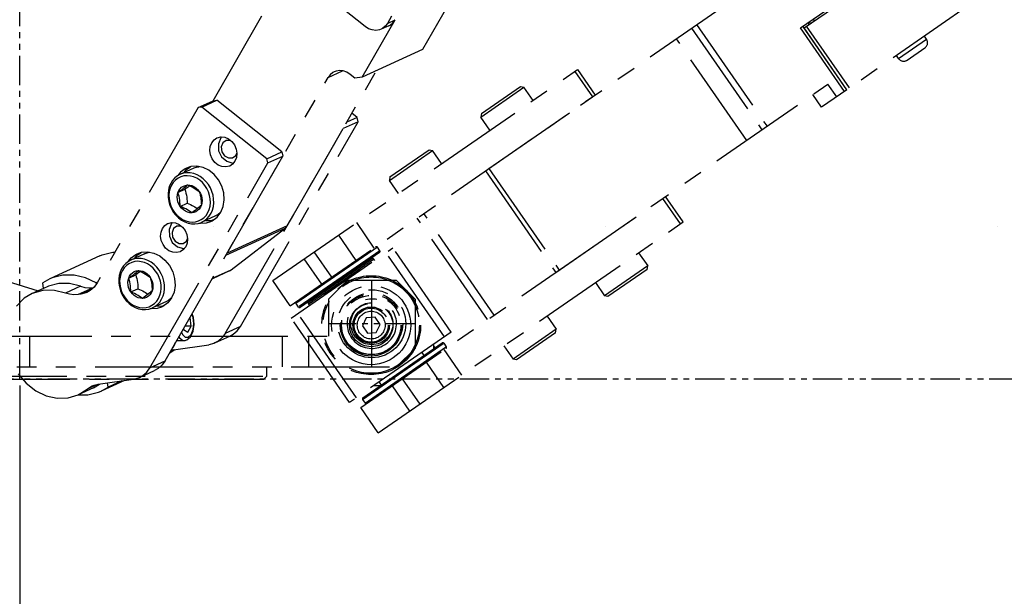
# Model space of a CAD drawing. Header units: millimetres. Extents: x 0 to 7560, y 0 to 5346.
# Tile 119 of 242: x 3693 to 3852, y 1860 to 1954. Entities that reach past the tile are written whole.
import ezdxf

# ---------------------------------------------------------------- set-up
doc = ezdxf.new("R2010")
doc.units = ezdxf.units.MM
doc.linetypes.add('CENTER', pattern=[50.8, 31.75, -6.35, 6.35, -6.35])
doc.linetypes.add('PHANTOM2', pattern=[31.75, 15.875, -3.175, 3.175, -3.175, 3.175, -3.175])
for name, color, linetype in [('DEFAULT_1', 7, 'CENTER'), ('DUMMY_BOLT_M3_8_SWPW_PBL121', 7, 'Continuous'), ('DUMMY_BOLT_M3_8_SWPW_PBL158', 7, 'Continuous'), ('DUMMY_BOLT_M5_10_PBL119', 7, 'Continuous'), ('DUMMY_BOLT_M5_10_PBL124', 7, 'Continuous'), ('DUMMY_BOLT_M5_10_PBL159', 7, 'Continuous'), ('DUMMY_BOLT_M5_10_PBL160', 7, 'Continuous'), ('DUMMY_BOLT_M5_10_PBL164', 7, 'Continuous'), ('DUMMY_BOLT_M5_10_PBL165', 7, 'Continuous'), ('M2002301_PBL131', 7, 'Continuous'), ('M2002401_PBL118', 7, 'Continuous'), ('M2002401_PBL153', 7, 'Continuous'), ('M2002501_PBL1646', 7, 'Continuous'), ('M2002501_PBL234', 7, 'Continuous'), ('M2003001_PBL1', 7, 'Continuous'), ('M2301901_PBL167', 7, 'Continuous'), ('M2302101_PBL134', 7, 'Continuous'), ('M2302101_PBL155', 7, 'Continuous'), ('M2302301_PBL141', 7, 'Continuous'), ('M2302301_PBL154', 7, 'Continuous'), ('M2302501_PBL161', 7, 'Continuous'), ('M2302701_PBL137', 7, 'Continuous'), ('M2310102_PBL170', 7, 'Continuous'), ('M2310202_PBL169', 7, 'Continuous'), ('M2410502_PBL163', 7, 'Continuous'), ('MISUMI_BD-13_PBL148', 7, 'Continuous'), ('MISUMI_BD-13_PBL149', 7, 'Continuous'), ('MISUMI_BD-13_PBL151', 7, 'Continuous'), ('MISUMI_BD-13_PBL152', 7, 'Continuous'), ('MISUMI_BD-13_PBL1645', 7, 'Continuous'), ('MISUMI_FCBBS3-5-25_PBL172', 7, 'Continuous'), ('MISUMI_MS5-8_PBL120', 7, 'Continuous'), ('MISUMI_MS5-8_PBL136', 7, 'Continuous'), ('NSK_F687ZZ1_PBL156', 7, 'Continuous'), ('NSK_F687ZZ1_PBL157', 7, 'Continuous'), ('NSK_F687ZZ1_PBL1644', 7, 'Continuous')]:
    doc.layers.add(name, color=color, linetype=linetype)
doc.styles.add('ROMANS', font='romans.shx', dxfattribs={"oblique": 10, "bigfont": 'whgtxt.shx'})
doc.dimstyles.new('zeus', dxfattribs={"dimtxt": 30, "dimasz": 25, "dimexe": 1, "dimexo": 1, "dimgap": 10, "dimtad": 1, "dimdsep": 46, "dimtxsty": 'ROMANS', "dimcen": 0, "dimclrd": 1, "dimclre": 1, "dimclrt": 2, "dimazin": 2, "dimtfac": 1, "dimtmove": 0, "dimatfit": 3, "dimfxl": 1, "dimarcsym": 0})

# ---------------------------------------------------------------- blocks, each defined once
blk = doc.blocks.new('*D495')
at = {"color": 1, "lineweight": -2, "ltscale": 0.3, "transparency": 16777216}
for p, q in [((3691.69, 2195.51), (3523.05, 2195.51)), ((3524.05, 1920.51), (3524.05, 2170.51)), ((3691.69, 1895.51), (3523.05, 1895.51))]:
    blk.add_line(p, q, dxfattribs=at)
at = {"color": 1, "ltscale": 0.3, "transparency": 16777216}
for points in [[(3519.88, 2170.51), (3528.21, 2170.51), (3524.05, 2195.51)], [(3519.88, 1920.51), (3528.21, 1920.51), (3524.05, 1895.51)]]:
    blk.add_solid(points, dxfattribs=at)
at = {"layer": 'Defpoints', "color": 0, "ltscale": 0.3, "transparency": 16777216}
for p in [(3524.05, 2195.51), (3692.69, 2195.51), (3692.69, 1895.51)]:
    blk.add_point(p, dxfattribs=at)
at = {"color": 2, "ltscale": 0.3, "transparency": 16777216, "insert": (3499.05, 2045.51), "char_height": 30, "attachment_point": 5, "rotation": 90, "style": 'ROMANS'}
blk.add_mtext('300', dxfattribs=at)
blk = doc.blocks.new('*D496')
at = {"color": 1, "lineweight": -2, "ltscale": 0.3, "transparency": 16777216}
for p, q in [((3692.69, 1894.51), (3692.69, 1741.07)), ((5292.69, 1894.51), (5292.69, 1741.07)), ((3717.69, 1742.07), (5267.69, 1742.07))]:
    blk.add_line(p, q, dxfattribs=at)
at = {"color": 1, "ltscale": 0.3, "transparency": 16777216}
for points in [[(3717.69, 1746.24), (3717.69, 1737.91), (3692.69, 1742.07)], [(5267.69, 1746.24), (5267.69, 1737.91), (5292.69, 1742.07)]]:
    blk.add_solid(points, dxfattribs=at)
at = {"layer": 'Defpoints', "color": 0, "ltscale": 0.3, "transparency": 16777216}
for p in [(3692.69, 1895.51), (5292.69, 1895.51), (5292.69, 1742.07)]:
    blk.add_point(p, dxfattribs=at)
at = {"color": 2, "ltscale": 0.3, "transparency": 16777216, "insert": (4492.69, 1767.07), "char_height": 30, "attachment_point": 5, "style": 'ROMANS'}
blk.add_mtext('%%C1600', dxfattribs=at)
blk = doc.blocks.new('A$C3d15c314')
at = {"color": 6, "linetype": 'PHANTOM2', "ltscale": 0.3}
blk.add_line((64, 49), (50, 49), dxfattribs=at)
at = {"layer": 'DEFAULT_1', "color": 6, "linetype": 'PHANTOM2'}
blk.add_line((57, 42), (57, 56), dxfattribs=at)
at = {"layer": 'DUMMY_BOLT_M3_8_SWPW_PBL121', "color": 6, "linetype": 'PHANTOM2'}
for p, q in [((27.74, 48.61), (27.58, 50.01)), ((28.06, 49.99), (27.86, 50.51)), ((28.14, 49.99), (27.92, 50.62)), ((28.17, 49.01), (28.06, 49.99)), ((28.24, 48.87), (28.14, 49.99)), ((26.51, 48.16), (26.52, 48.05)), ((26.52, 48.05), (27.21, 47.62)), ((27.74, 48.61), (26.76, 48.61)), ((27.21, 47.62), (27.74, 48.61)), ((27.74, 47.26), (28.06, 48.04)), ((28.06, 48.04), (28.17, 49.01)), ((28.07, 47.77), (28.24, 48.87)), ((25.43, 46.28), (26.61, 46.28)), ((25.78, 46.9), (25.88, 46.7)), ((25.88, 46.7), (26.38, 46.32)), ((26.2, 47.63), (26.34, 47.28)), ((26.34, 47.28), (26.79, 46.84)), ((26.38, 46.32), (26.61, 46.28)), ((26.61, 46.28), (26.77, 46.29)), ((26.77, 46.29), (26.92, 46.33)), ((26.79, 46.84), (27.3, 46.84)), ((26.92, 46.33), (27.07, 46.38)), ((27.07, 46.38), (27.65, 46.88)), ((27.3, 46.84), (27.74, 47.26)), ((27.65, 46.88), (28.07, 47.77))]:
    blk.add_line(p, q, dxfattribs=at)
at = {"layer": 'DUMMY_BOLT_M3_8_SWPW_PBL158', "color": 6, "linetype": 'PHANTOM2'}
for p, q in [((56.08, 49.96), (55.47, 48.66)), ((57.52, 50.08), (56.08, 49.96)), ((58.34, 48.89), (57.52, 50.08)), ((55.47, 48.66), (56.29, 47.47)), ((57.73, 47.59), (58.34, 48.89)), ((56.29, 47.47), (57.73, 47.59))]:
    blk.add_line(p, q, dxfattribs=at)
for radius in [3.5, 2.95, 2.75, 2.25]:
    blk.add_circle((56.9, 48.77), radius, dxfattribs=at)
at = {"layer": 'DUMMY_BOLT_M5_10_PBL119', "color": 6, "linetype": 'PHANTOM2'}
for p, q in [((17.59, 59.09), (17.16, 58.76)), ((17.97, 59.3), (17.59, 59.09)), ((20.21, 60.32), (17.97, 59.3)), ((18.07, 59.34), (17.97, 59.3)), ((18.58, 59.5), (18.07, 59.34)), ((18.64, 59.06), (18.14, 58.93)), ((19.12, 59.57), (18.58, 59.5)), ((19.15, 59.1), (18.64, 59.06)), ((19.67, 59.55), (19.12, 59.57)), ((19.68, 59.04), (19.15, 59.1)), ((20.22, 59.44), (19.67, 59.55)), ((20.2, 58.9), (19.68, 59.04)), ((20.21, 60.32), (20.31, 60.36)), ((20.77, 59.23), (20.22, 59.44)), ((20.31, 60.36), (20.82, 60.53)), ((21.29, 58.95), (20.77, 59.23)), ((20.82, 60.53), (21.09, 60.56)), ((16.49, 57.89), (16.26, 57.36)), ((16.62, 57.59), (16.39, 57.09)), ((16.8, 58.36), (16.49, 57.89)), ((16.91, 58.03), (16.62, 57.59)), ((17.16, 58.76), (16.8, 58.36)), ((17.27, 58.41), (16.91, 58.03)), ((17.68, 58.71), (17.27, 58.41)), ((18.14, 58.93), (17.68, 58.71)), ((18.26, 57.25), (18.55, 57.43)), ((18.55, 57.43), (18.87, 57.54)), ((18.84, 57.29), (19.03, 57.44)), ((18.87, 57.54), (19.21, 57.59)), ((19.03, 57.44), (19.21, 57.59)), ((19.21, 57.59), (19.51, 57.46)), ((19.21, 57.59), (19.56, 57.57)), ((19.53, 57.46), (19.29, 57.28)), ((19.51, 57.46), (19.81, 57.33)), ((19.56, 57.57), (19.91, 57.49)), ((19.91, 57.49), (20.25, 57.34)), ((20.71, 58.67), (20.2, 58.9)), ((21.18, 58.36), (20.71, 58.67)), ((21.62, 57.97), (21.18, 58.36)), ((21.77, 58.58), (21.29, 58.95)), ((22.01, 57.52), (21.62, 57.97)), ((22.21, 58.14), (21.77, 58.58)), ((22.34, 57.01), (22.01, 57.52)), ((22.6, 57.65), (22.21, 58.14)), ((22.92, 57.1), (22.6, 57.65)), ((16.11, 56.79), (16.03, 56.19)), ((16.03, 56.19), (16.04, 55.58)), ((16.26, 57.36), (16.11, 56.79)), ((16.25, 56.55), (16.18, 55.98)), ((16.18, 55.98), (16.2, 55.39)), ((16.39, 57.09), (16.25, 56.55)), ((17.53, 55.65), (17.56, 56.03)), ((17.56, 56.03), (17.65, 56.39)), ((17.65, 56.39), (18.78, 56.91)), ((17.65, 56.39), (17.8, 56.72)), ((17.65, 56.39), (17.91, 56.58)), ((17.74, 56.09), (17.65, 56.39)), ((17.82, 55.79), (17.74, 56.09)), ((17.8, 56.72), (18.01, 57.01)), ((17.91, 56.58), (18.16, 56.76)), ((18.01, 57.01), (18.26, 57.25)), ((18.16, 56.76), (18.4, 56.94)), ((18.4, 56.94), (18.63, 57.12)), ((18.63, 57.12), (18.84, 57.29)), ((19.04, 57.1), (18.78, 56.91)), ((18.78, 56.91), (18.87, 56.61)), ((18.87, 56.61), (18.95, 56.3)), ((18.95, 56.3), (19.01, 55.98)), ((19.01, 55.98), (19.06, 55.66)), ((19.29, 57.28), (19.04, 57.1)), ((19.81, 57.33), (20.1, 57.19)), ((20.1, 57.19), (20.37, 57.03)), ((20.25, 57.34), (20.56, 57.12)), ((20.37, 57.03), (20.63, 56.87)), ((20.56, 57.12), (20.85, 56.86)), ((20.63, 56.87), (20.87, 56.71)), ((20.85, 56.86), (21.1, 56.55)), ((20.87, 56.71), (21.1, 56.55)), ((21.1, 56.55), (21.3, 56.2)), ((21.1, 56.55), (21.18, 56.25)), ((21.18, 56.25), (21.26, 55.94)), ((21.26, 55.94), (21.33, 55.62)), ((21.3, 56.2), (21.44, 55.82)), ((21.44, 55.82), (21.53, 55.43)), ((22.6, 56.46), (22.34, 57.01)), ((22.78, 55.88), (22.6, 56.46)), ((22.88, 55.3), (22.78, 55.88)), ((23.17, 56.52), (22.92, 57.1)), ((23.34, 55.91), (23.17, 56.52)), ((23.43, 55.29), (23.34, 55.91)), ((16.04, 55.58), (16.14, 54.96)), ((16.14, 54.96), (16.31, 54.35)), ((16.2, 55.39), (16.3, 54.81)), ((16.3, 54.81), (16.49, 54.23)), ((16.31, 54.35), (16.56, 53.77)), ((16.49, 54.23), (16.75, 53.68)), ((17.55, 55.25), (17.53, 55.65)), ((17.64, 54.86), (17.55, 55.25)), ((17.79, 54.49), (17.64, 54.86)), ((17.99, 54.14), (17.79, 54.49)), ((17.88, 55.47), (17.82, 55.79)), ((17.93, 55.14), (17.88, 55.47)), ((17.96, 54.81), (17.93, 55.14)), ((17.98, 54.48), (17.96, 54.81)), ((17.99, 54.14), (17.98, 54.48)), ((17.99, 54.14), (19.12, 54.66)), ((19.06, 55.66), (19.1, 55.33)), ((19.1, 55.33), (19.11, 54.99)), ((19.11, 54.99), (19.12, 54.66)), ((19.12, 54.66), (19.4, 54.54)), ((19.4, 54.54), (19.66, 54.42)), ((19.66, 54.42), (19.91, 54.3)), ((19.91, 54.3), (20.15, 54.17)), ((21.43, 54.3), (21.25, 54.15)), ((21.43, 54.3), (21.28, 53.97)), ((21.33, 55.62), (21.37, 55.3)), ((21.37, 55.3), (21.41, 54.97)), ((21.41, 54.97), (21.43, 54.63)), ((21.53, 54.66), (21.43, 54.3)), ((21.43, 54.63), (21.43, 54.3)), ((21.53, 55.43), (21.56, 55.04)), ((21.56, 55.04), (21.53, 54.66)), ((22.84, 54.14), (22.9, 54.71)), ((22.9, 54.71), (22.88, 55.3)), ((23.37, 54.07), (23.44, 54.67)), ((23.44, 54.67), (23.43, 55.29)), ((16.56, 53.77), (16.88, 53.22)), ((16.75, 53.68), (17.07, 53.17)), ((16.88, 53.22), (17.26, 52.72)), ((17.07, 53.17), (17.46, 52.72)), ((17.26, 52.72), (17.7, 52.29)), ((17.46, 52.72), (17.9, 52.33)), ((18.3, 54.01), (17.99, 54.14)), ((18.24, 53.83), (17.99, 54.14)), ((18.52, 53.56), (18.24, 53.83)), ((18.59, 53.88), (18.3, 54.01)), ((18.84, 53.35), (18.52, 53.56)), ((18.88, 53.73), (18.59, 53.88)), ((19.18, 53.2), (18.84, 53.35)), ((19.16, 53.58), (18.88, 53.73)), ((19.41, 53.42), (19.16, 53.58)), ((19.53, 53.11), (19.18, 53.2)), ((19.66, 53.26), (19.41, 53.42)), ((19.88, 53.09), (19.53, 53.11)), ((19.88, 53.09), (19.66, 53.26)), ((20.14, 53.28), (19.88, 53.09)), ((20.22, 53.14), (19.88, 53.09)), ((20.39, 53.47), (20.14, 53.28)), ((20.15, 54.17), (20.38, 54.04)), ((20.54, 53.26), (20.22, 53.14)), ((20.38, 54.04), (20.6, 53.9)), ((20.63, 53.65), (20.39, 53.47)), ((20.83, 53.44), (20.54, 53.26)), ((20.6, 53.9), (20.79, 53.77)), ((20.85, 53.82), (20.63, 53.65)), ((21.08, 53.68), (20.83, 53.44)), ((21.06, 53.99), (20.85, 53.82)), ((21.25, 54.15), (21.06, 53.99)), ((21.28, 53.97), (21.08, 53.68)), ((21.82, 52.28), (22.18, 52.65)), ((22.18, 52.65), (22.47, 53.1)), ((22.47, 53.1), (22.69, 53.6)), ((22.68, 52.51), (22.98, 52.98)), ((22.69, 53.6), (22.84, 54.14)), ((22.98, 52.98), (23.22, 53.51)), ((23.22, 53.51), (23.37, 54.07)), ((24.13, 52.8), (23.75, 52.59)), ((24.54, 53.12), (24.13, 52.8)), ((17.7, 52.29), (18.19, 51.92)), ((17.9, 52.33), (18.38, 52.02)), ((18.19, 51.92), (18.71, 51.63)), ((18.38, 52.02), (18.89, 51.79)), ((18.71, 51.63), (19.25, 51.43)), ((18.89, 51.79), (19.41, 51.64)), ((19.25, 51.43), (19.81, 51.31)), ((19.41, 51.64), (19.93, 51.59)), ((19.81, 51.31), (20.36, 51.29)), ((19.93, 51.59), (20.45, 51.63)), ((20.36, 51.29), (20.9, 51.36)), ((20.45, 51.63), (20.94, 51.76)), ((20.9, 51.36), (21.41, 51.53)), ((20.94, 51.76), (21.41, 51.98)), ((21.41, 51.98), (21.82, 52.28)), ((21.41, 51.53), (21.5, 51.57)), ((23.75, 52.59), (21.5, 51.57)), ((21.5, 51.57), (21.88, 51.77)), ((21.88, 51.77), (22.31, 52.11)), ((22.31, 52.11), (22.68, 52.51))]:
    blk.add_line(p, q, dxfattribs=at)
at = {"layer": 'DUMMY_BOLT_M5_10_PBL124', "color": 6, "linetype": 'PHANTOM2'}
for p, q in [((28.19, 74.19), (25.95, 73.16)), ((26.53, 73.36), (26.02, 73.19)), ((27.06, 73.43), (26.53, 73.36)), ((27.62, 73.42), (27.06, 73.43)), ((28.17, 73.31), (27.62, 73.42)), ((28.19, 74.19), (28.26, 74.22)), ((28.26, 74.22), (28.77, 74.38)), ((28.77, 74.38), (29.06, 74.42)), ((24.75, 72.2), (24.45, 71.72)), ((24.87, 71.88), (24.58, 71.43)), ((25.12, 72.6), (24.75, 72.2)), ((25.22, 72.26), (24.87, 71.88)), ((25.54, 72.94), (25.12, 72.6)), ((25.63, 72.56), (25.22, 72.26)), ((25.95, 73.16), (25.54, 72.94)), ((26.09, 72.78), (25.63, 72.56)), ((26.02, 73.19), (25.95, 73.16)), ((26.59, 72.92), (26.09, 72.78)), ((27.1, 72.96), (26.59, 72.92)), ((27.63, 72.91), (27.1, 72.96)), ((28.15, 72.77), (27.63, 72.91)), ((28.66, 72.55), (28.15, 72.77)), ((28.71, 73.11), (28.17, 73.31)), ((29.14, 72.24), (28.66, 72.55)), ((29.24, 72.83), (28.71, 73.11)), ((29.58, 71.85), (29.14, 72.24)), ((29.72, 72.46), (29.24, 72.83)), ((29.97, 71.4), (29.58, 71.85)), ((30.16, 72.03), (29.72, 72.46)), ((30.55, 71.54), (30.16, 72.03)), ((24.07, 70.62), (24.01, 70.02)), ((24.22, 71.19), (24.07, 70.62)), ((24.22, 70.38), (24.16, 69.81)), ((24.45, 71.72), (24.22, 71.19)), ((24.36, 70.93), (24.22, 70.38)), ((24.58, 71.43), (24.36, 70.93)), ((25.53, 69.87), (25.62, 70.24)), ((25.62, 70.24), (26.75, 70.76)), ((25.62, 70.24), (25.77, 70.57)), ((25.62, 70.24), (25.88, 70.43)), ((25.71, 69.94), (25.62, 70.24)), ((25.77, 70.57), (25.97, 70.86)), ((25.88, 70.43), (26.13, 70.61)), ((25.97, 70.86), (26.22, 71.1)), ((26.13, 70.61), (26.37, 70.8)), ((26.22, 71.1), (26.51, 71.28)), ((26.37, 70.8), (26.59, 70.97)), ((26.51, 71.28), (26.83, 71.4)), ((26.59, 70.97), (26.8, 71.14)), ((27.01, 70.94), (26.75, 70.76)), ((26.75, 70.76), (26.84, 70.46)), ((26.8, 71.14), (26.99, 71.3)), ((26.83, 71.4), (27.17, 71.46)), ((26.84, 70.46), (26.92, 70.15)), ((26.92, 70.15), (26.99, 69.83)), ((26.99, 71.3), (27.17, 71.46)), ((27.26, 71.13), (27.01, 70.94)), ((27.17, 71.46), (27.47, 71.33)), ((27.17, 71.46), (27.52, 71.44)), ((27.5, 71.31), (27.26, 71.13)), ((27.47, 71.33), (27.77, 71.2)), ((27.5, 71.32), (27.5, 71.31)), ((27.52, 71.44), (27.87, 71.36)), ((27.77, 71.2), (28.06, 71.05)), ((27.87, 71.36), (28.21, 71.21)), ((28.06, 71.05), (28.34, 70.9)), ((28.21, 71.21), (28.52, 71)), ((28.34, 70.9), (28.59, 70.75)), ((28.52, 71), (28.81, 70.73)), ((28.59, 70.75), (28.83, 70.59)), ((28.81, 70.73), (29.06, 70.42)), ((28.83, 70.59), (29.06, 70.42)), ((29.06, 70.42), (29.26, 70.08)), ((29.06, 70.42), (29.15, 70.13)), ((30.3, 70.9), (29.97, 71.4)), ((30.56, 70.35), (30.3, 70.9)), ((30.88, 70.99), (30.55, 71.54)), ((30.75, 69.77), (30.56, 70.35)), ((31.13, 70.41), (30.88, 70.99)), ((31.31, 69.8), (31.13, 70.41)), ((24.01, 70.02), (24.02, 69.41)), ((24.02, 69.41), (24.12, 68.79)), ((24.12, 68.79), (24.29, 68.18)), ((24.16, 69.81), (24.18, 69.23)), ((24.18, 69.23), (24.29, 68.64)), ((24.29, 68.64), (24.47, 68.06)), ((25.5, 69.49), (25.53, 69.87)), ((25.53, 69.1), (25.5, 69.49)), ((25.62, 68.71), (25.53, 69.1)), ((25.77, 68.34), (25.62, 68.71)), ((25.79, 69.63), (25.71, 69.94)), ((25.86, 69.32), (25.79, 69.63)), ((25.91, 68.99), (25.86, 69.32)), ((25.94, 68.66), (25.91, 68.99)), ((25.96, 68.32), (25.94, 68.66)), ((26.99, 69.83), (27.04, 69.51)), ((27.04, 69.51), (27.08, 69.17)), ((27.08, 69.17), (27.1, 68.84)), ((27.1, 68.84), (27.11, 68.51)), ((29.15, 70.13), (29.23, 69.82)), ((29.23, 69.82), (29.3, 69.5)), ((29.26, 70.08), (29.41, 69.7)), ((29.3, 69.5), (29.35, 69.18)), ((29.35, 69.18), (29.38, 68.84)), ((29.38, 68.84), (29.4, 68.51)), ((29.41, 69.7), (29.5, 69.31)), ((29.5, 69.31), (29.53, 68.92)), ((29.53, 68.92), (29.5, 68.54)), ((30.85, 69.19), (30.75, 69.77)), ((30.82, 68.03), (30.88, 68.6)), ((30.88, 68.6), (30.85, 69.19)), ((31.4, 69.18), (31.31, 69.8)), ((31.35, 67.97), (31.42, 68.57)), ((31.42, 68.57), (31.4, 69.18)), ((24.29, 68.18), (24.55, 67.6)), ((24.47, 68.06), (24.73, 67.51)), ((24.55, 67.6), (24.87, 67.06)), ((24.73, 67.51), (25.07, 67.01)), ((24.87, 67.06), (25.26, 66.56)), ((25.07, 67.01), (25.46, 66.56)), ((25.97, 67.99), (25.77, 68.34)), ((25.97, 67.99), (25.96, 68.32)), ((25.97, 67.99), (27.11, 68.51)), ((26.28, 67.86), (25.97, 67.99)), ((26.22, 67.68), (25.97, 67.99)), ((26.51, 67.41), (26.22, 67.68)), ((26.58, 67.73), (26.28, 67.86)), ((26.83, 67.21), (26.51, 67.41)), ((26.87, 67.59), (26.58, 67.73)), ((27.17, 67.06), (26.83, 67.21)), ((27.14, 67.44), (26.87, 67.59)), ((27.11, 68.51), (27.38, 68.39)), ((27.4, 67.28), (27.14, 67.44)), ((27.52, 66.97), (27.17, 67.06)), ((27.38, 68.39), (27.65, 68.28)), ((27.64, 67.12), (27.4, 67.28)), ((27.87, 66.96), (27.52, 66.97)), ((27.87, 66.96), (27.64, 67.12)), ((27.65, 68.28), (27.9, 68.16)), ((28.13, 67.15), (27.87, 66.96)), ((28.21, 67.01), (27.87, 66.96)), ((27.9, 68.16), (28.14, 68.03)), ((28.38, 67.33), (28.13, 67.15)), ((28.14, 68.03), (28.37, 67.9)), ((28.53, 67.13), (28.21, 67.01)), ((28.37, 67.9), (28.59, 67.76)), ((28.61, 67.52), (28.38, 67.33)), ((28.81, 67.31), (28.53, 67.13)), ((28.59, 67.76), (28.77, 67.64)), ((28.84, 67.69), (28.61, 67.52)), ((29.06, 67.55), (28.81, 67.31)), ((29.05, 67.86), (28.84, 67.69)), ((29.24, 68.02), (29.05, 67.86)), ((29.26, 67.84), (29.06, 67.55)), ((29.41, 68.17), (29.24, 68.02)), ((29.41, 68.17), (29.26, 67.84)), ((29.4, 68.51), (29.41, 68.17)), ((29.5, 68.54), (29.41, 68.17)), ((30.17, 66.54), (30.46, 66.98)), ((30.46, 66.98), (30.68, 67.49)), ((30.68, 67.49), (30.82, 68.03)), ((30.97, 66.87), (31.2, 67.4)), ((31.2, 67.4), (31.35, 67.97)), ((32.52, 66.99), (32.12, 66.68)), ((25.26, 66.56), (25.7, 66.13)), ((25.46, 66.56), (25.9, 66.17)), ((25.7, 66.13), (26.19, 65.77)), ((25.9, 66.17), (26.38, 65.87)), ((26.19, 65.77), (26.71, 65.48)), ((26.38, 65.87), (26.89, 65.64)), ((26.71, 65.48), (27.25, 65.28)), ((26.89, 65.64), (27.41, 65.5)), ((27.41, 65.5), (27.93, 65.45)), ((27.93, 65.45), (28.45, 65.5)), ((28.45, 65.5), (28.94, 65.63)), ((28.9, 65.23), (29.41, 65.4)), ((28.94, 65.63), (29.4, 65.86)), ((29.4, 65.86), (29.81, 66.16)), ((29.41, 65.4), (29.48, 65.43)), ((31.72, 66.45), (29.48, 65.43)), ((29.48, 65.43), (29.88, 65.65)), ((29.81, 66.16), (30.17, 66.54)), ((29.88, 65.65), (30.31, 65.99)), ((30.31, 65.99), (30.67, 66.4)), ((30.67, 66.4), (30.97, 66.87)), ((32.12, 66.68), (31.72, 66.45)), ((27.25, 65.28), (27.81, 65.17)), ((27.81, 65.17), (28.36, 65.16)), ((28.36, 65.16), (28.9, 65.23))]:
    blk.add_line(p, q, dxfattribs=at)
at = {"layer": 'DUMMY_BOLT_M5_10_PBL159', "color": 6, "linetype": 'PHANTOM2'}
for p, q in [((85.38, 50.24), (86.86, 48.1)), ((86.86, 48.1), (79.87, 43.27)), ((86.76, 47.55), (86.86, 48.1)), ((86.76, 47.55), (80.43, 43.17)), ((78.39, 45.4), (79.87, 43.27)), ((80.43, 43.17), (79.87, 43.27))]:
    blk.add_line(p, q, dxfattribs=at)
at = {"layer": 'DUMMY_BOLT_M5_10_PBL160', "color": 6, "linetype": 'PHANTOM2'}
for p, q in [((59.84, 72.21), (66.83, 77.05)), ((59.94, 72.77), (66.27, 77.15)), ((66.27, 77.15), (66.83, 77.05)), ((68.31, 74.91), (66.83, 77.05)), ((59.94, 72.77), (59.84, 72.21)), ((61.32, 70.07), (59.84, 72.21))]:
    blk.add_line(p, q, dxfattribs=at)
at = {"layer": 'DUMMY_BOLT_M5_10_PBL164', "color": 6, "linetype": 'PHANTOM2'}
for p, q in [((100.18, 60.49), (101.66, 58.35)), ((101.66, 58.35), (94.67, 53.51)), ((101.56, 57.79), (95.23, 53.41)), ((101.56, 57.79), (101.66, 58.35)), ((93.19, 55.65), (94.67, 53.51)), ((95.23, 53.41), (94.67, 53.51))]:
    blk.add_line(p, q, dxfattribs=at)
at = {"layer": 'DUMMY_BOLT_M5_10_PBL165', "color": 6, "linetype": 'PHANTOM2'}
for p, q in [((74.64, 82.45), (81.63, 87.29)), ((74.74, 83.01), (81.07, 87.39)), ((81.07, 87.39), (81.63, 87.29)), ((83.11, 85.15), (81.63, 87.29)), ((74.74, 83.01), (74.64, 82.45)), ((76.12, 80.32), (74.64, 82.45))]:
    blk.add_line(p, q, dxfattribs=at)
at = {"layer": 'M2002301_PBL131', "color": 6, "linetype": 'PHANTOM2'}
blk.add_line((-3.91, 56.48), (2.98, 54.32), dxfattribs=at)
at = {"layer": 'M2002401_PBL118', "color": 6, "linetype": 'PHANTOM2'}
for p, q in [((13.37, 60.15), (15.09, 60.57)), ((15.09, 60.57), (15.41, 60.57)), ((12.95, 59.97), (4.86, 56.28)), ((12.95, 59.97), (13.37, 60.15)), ((4.86, 56.28), (3.72, 55.62)), ((5.28, 56.45), (4.86, 56.28)), ((7, 56.88), (5.28, 56.45)), ((8.81, 56.88), (7, 56.88)), ((10.63, 56.45), (8.81, 56.88)), ((12.38, 55.62), (10.63, 56.45)), ((3.83, 54.71), (3.72, 55.62)), ((12.62, 55.74), (12.38, 55.62)), ((12.41, 55.41), (12.38, 55.62)), ((16.95, 39.82), (13.17, 38.09)), ((13.17, 38.09), (14.31, 38.74)), ((14.31, 38.74), (14.23, 39.42)), ((16.53, 39.75), (14.31, 38.74)), ((9.43, 37.49), (11.03, 37.49)), ((11.03, 37.49), (12.75, 37.91)), ((12.75, 37.91), (13.17, 38.09))]:
    blk.add_line(p, q, dxfattribs=at)
at = {"layer": 'M2002401_PBL153', "color": 6, "linetype": 'PHANTOM2'}
for p, q in [((43.96, 49.91), (60.4, 61.29)), ((69.85, 47.64), (60.4, 61.29)), ((68.75, 46.88), (59.3, 60.53)), ((53.41, 36.26), (43.96, 49.91)), ((54.51, 37.02), (45.06, 50.67)), ((69.85, 47.64), (53.41, 36.26)), ((65.08, 44.34), (65.42, 43.85)), ((58.18, 39.56), (58.52, 39.07))]:
    blk.add_line(p, q, dxfattribs=at)
at = {"layer": 'M2002501_PBL1646', "color": 6, "linetype": 'PHANTOM2'}
for radius in [5, 4.8]:
    blk.add_circle((56.9, 48.77), radius, dxfattribs=at)
at = {"layer": 'M2002501_PBL234', "color": 6, "linetype": 'PHANTOM2'}
for p, q in [((24.59, 44.83), (24.68, 44.95)), ((24.59, 44.83), (24.59, 44.83)), ((24.65, 44.93), (24.8, 45.11)), ((24.8, 45.11), (25.04, 45.51)), ((25.04, 45.51), (25.19, 45.88))]:
    blk.add_line(p, q, dxfattribs=at)
at = {"layer": 'M2003001_PBL1', "color": 6, "linetype": 'PHANTOM2'}
for p, q in [((53, 56), (50, 53)), ((61, 56), (53, 56)), ((64, 53), (61, 56)), ((50, 53), (50, 47)), ((64, 53), (64, 45)), ((-4.22, 47), (50, 47)), ((1.59, 47), (1.59, 42)), ((42.48, 47), (42.48, 42)), ((46.73, 47), (46.73, 42)), ((61, 42), (64, 45)), ((-51.28, 42), (61, 42)), ((40, 40.5), (40, 42)), ((-40, 40.5), (40, 40.5)), ((-39.5, 40), (39.5, 40)), ((40, 40.5), (39.5, 40))]:
    blk.add_line(p, q, dxfattribs=at)
for radius in [5.5, 5, 3.4]:
    blk.add_circle((57, 49), radius, dxfattribs=at)
blk.add_arc((57, 49), 4, 165, 105, dxfattribs=at)
at = {"layer": 'M2301901_PBL167', "color": 6, "linetype": 'PHANTOM2'}
for p, q in [((126.97, 96.9), (147.52, 111.13)), ((154.47, 101.1), (133.91, 86.87)), ((133.91, 86.87), (126.97, 96.9)), ((134.32, 87.16), (127.38, 97.19))]:
    blk.add_line(p, q, dxfattribs=at)
at = {"layer": 'M2302101_PBL134', "color": 6, "linetype": 'PHANTOM2'}
for p, q in [((28.87, 83.98), (31.31, 85.1)), ((29.47, 84.07), (31.91, 85.18)), ((31.31, 85.1), (31.91, 85.18)), ((42.44, 76.82), (31.91, 85.18)), ((28.87, 83.98), (12.56, 55.63)), ((29.47, 84.07), (28.87, 83.98)), ((40.01, 75.7), (29.47, 84.07)), ((30.85, 77.7), (31.09, 78.3)), ((31.09, 78.3), (31.47, 78.78)), ((31.47, 78.78), (31.93, 79.08)), ((31.93, 79.08), (31.98, 79.1)), ((31.98, 79.1), (32.57, 79.24)), ((32.57, 79.24), (33.19, 79.18)), ((33.19, 79.18), (33.8, 78.92)), ((33.8, 78.92), (34.33, 78.5)), ((34.33, 78.5), (34.76, 77.94)), ((30.79, 77.02), (30.85, 77.7)), ((30.9, 76.33), (30.79, 77.02)), ((34.76, 77.94), (35.04, 77.28)), ((35.04, 77.28), (35.15, 76.59)), ((35.15, 76.59), (35.08, 75.91)), ((40.01, 75.7), (42.44, 76.82)), ((42.44, 76.82), (42.6, 76.13)), ((21.09, 41.87), (40.16, 75.02)), ((23.53, 42.99), (42.6, 76.13)), ((31.18, 75.68), (30.9, 76.33)), ((31.6, 75.11), (31.18, 75.68)), ((32.14, 74.69), (31.6, 75.11)), ((34.85, 75.31), (34.46, 74.83)), ((35.08, 75.91), (34.85, 75.31)), ((40.16, 75.02), (40.01, 75.7)), ((40.16, 75.02), (42.6, 76.13)), ((26.01, 73.51), (25.6, 72.97)), ((26.79, 74.09), (26.01, 73.51)), ((26.63, 73.47), (27.05, 74.01)), ((27.01, 74.2), (26.79, 74.09)), ((27.7, 74.43), (27.01, 74.2)), ((27.05, 74.01), (27.63, 74.4)), ((28.68, 74.5), (27.7, 74.43)), ((29.68, 74.3), (28.68, 74.5)), ((30.64, 73.85), (29.68, 74.3)), ((31.5, 73.16), (30.64, 73.85)), ((32.74, 74.43), (32.14, 74.69)), ((33.36, 74.37), (32.74, 74.43)), ((33.95, 74.51), (33.36, 74.37)), ((34.01, 74.53), (33.95, 74.51)), ((34.46, 74.83), (34.01, 74.53)), ((32.21, 72.29), (31.5, 73.16)), ((32.74, 71.27), (32.21, 72.29)), ((33.05, 70.18), (32.74, 71.27)), ((33.12, 69.06), (33.05, 70.18)), ((32.95, 67.99), (33.12, 69.06)), ((31.95, 66.24), (32.55, 67.04)), ((32.55, 67.04), (32.95, 67.99)), ((24.01, 65.24), (24.6, 65.38)), ((24.6, 65.38), (25.22, 65.32)), ((30.14, 65.73), (30.99, 65.73)), ((30.26, 65.32), (30.95, 65.55)), ((30.95, 65.55), (31.17, 65.66)), ((30.99, 65.73), (31.42, 65.85)), ((31.17, 65.66), (31.95, 66.24)), ((22.81, 63.16), (22.88, 63.83)), ((22.88, 63.83), (23.11, 64.44)), ((23.11, 64.44), (23.5, 64.92)), ((23.5, 64.92), (23.95, 65.22)), ((23.95, 65.22), (24.01, 65.24)), ((25.22, 65.32), (25.82, 65.06)), ((25.82, 65.06), (26.36, 64.64)), ((26.36, 64.64), (26.78, 64.07)), ((26.78, 64.07), (27.06, 63.42)), ((29.08, 65.29), (29.28, 65.25)), ((29.28, 65.25), (30.26, 65.32)), ((22.92, 62.47), (22.81, 63.16)), ((23.2, 61.81), (22.92, 62.47)), ((27.06, 63.42), (27.17, 62.73)), ((27.17, 62.73), (27.11, 62.05)), ((19.73, 60.56), (20.71, 60.64)), ((20.71, 60.64), (21.71, 60.44)), ((23.63, 61.25), (23.2, 61.81)), ((24.16, 60.82), (23.63, 61.25)), ((24.77, 60.57), (24.16, 60.82)), ((25.39, 60.51), (24.77, 60.57)), ((25.98, 60.65), (25.39, 60.51)), ((26.03, 60.67), (25.98, 60.65)), ((26.49, 60.97), (26.03, 60.67)), ((26.87, 61.45), (26.49, 60.97)), ((27.11, 62.05), (26.87, 61.45)), ((17.63, 59.11), (18.04, 59.64)), ((18.04, 59.64), (18.82, 60.23)), ((18.65, 59.61), (19.07, 60.15)), ((18.82, 60.23), (19.03, 60.33)), ((19.03, 60.33), (19.73, 60.56)), ((19.07, 60.15), (19.65, 60.54)), ((21.71, 60.44), (22.66, 59.99)), ((22.66, 59.99), (23.52, 59.3)), ((23.52, 59.3), (24.24, 58.43)), ((24.24, 58.43), (24.77, 57.41)), ((24.77, 57.41), (25.08, 56.31)), ((25.08, 56.31), (25.15, 55.2)), ((4.45, 54.99), (2.01, 53.88)), ((3.89, 54.41), (2.23, 53.97)), ((5.66, 54.4), (3.89, 54.41)), ((4.66, 55.08), (4.45, 54.99)), ((6.33, 55.52), (4.66, 55.08)), ((7.42, 53.96), (5.66, 54.4)), ((8.09, 55.52), (6.33, 55.52)), ((9.85, 55.07), (7.42, 53.96)), ((9.85, 55.07), (8.09, 55.52)), ((11.88, 54.83), (9.44, 53.71)), ((9.85, 55.07), (10.53, 54.87)), ((11.66, 54.59), (9.89, 53.78)), ((10.53, 54.87), (11.21, 54.79)), ((11.43, 54.38), (10.88, 54.07)), ((11.21, 54.79), (11.88, 54.83)), ((12.06, 54.93), (11.43, 54.38)), ((11.95, 54.84), (11.88, 54.83)), ((12.56, 55.63), (12.06, 54.93)), ((25.15, 55.2), (24.98, 54.13)), ((0.74, 53.11), (-0.49, 51.86)), ((2.01, 53.88), (0.74, 53.11)), ((2.23, 53.97), (2.01, 53.88)), ((8.09, 53.76), (7.42, 53.96)), ((8.77, 53.68), (8.09, 53.76)), ((9.44, 53.71), (8.77, 53.68)), ((9.89, 53.78), (9.44, 53.71)), ((10.7, 53.99), (9.89, 53.78)), ((10.88, 54.07), (10.7, 53.99)), ((24.58, 53.17), (23.97, 52.38)), ((24.98, 54.13), (24.58, 53.17)), ((21.3, 51.39), (21.1, 51.43)), ((22.28, 51.46), (21.3, 51.39)), ((22.16, 51.87), (23.02, 51.86)), ((22.98, 51.69), (22.28, 51.46)), ((23.19, 51.8), (22.98, 51.69)), ((23.02, 51.86), (23.45, 51.99)), ((23.97, 52.38), (23.19, 51.8)), ((20.59, 41.18), (21.09, 41.87)), ((21.09, 41.87), (23.53, 42.99)), ((22.4, 41.74), (21.85, 41.43)), ((23.03, 42.29), (22.4, 41.74)), ((23.53, 42.99), (23.03, 42.29)), ((-0.23, 40.89), (1.07, 39.37)), ((12.72, 39.2), (18.43, 40.03)), ((18.43, 40.03), (19.23, 40.24)), ((19.23, 40.24), (19.41, 40.32)), ((19.41, 40.32), (21.85, 41.43)), ((19.41, 40.32), (19.96, 40.63)), ((19.96, 40.63), (20.59, 41.18)), ((1.07, 39.37), (2.61, 38.16)), ((11.93, 38.62), (9.49, 37.5)), ((9.49, 37.5), (10.93, 38.41)), ((12.61, 39.18), (10.93, 38.41)), ((10.93, 38.41), (11.48, 38.78)), ((11.48, 38.78), (11.74, 38.92)), ((11.74, 38.92), (12.08, 39.05)), ((11.93, 38.62), (12.9, 39.23)), ((12.08, 39.05), (12.72, 39.2)), ((2.61, 38.16), (4.3, 37.34)), ((4.3, 37.34), (6.08, 36.95)), ((6.08, 36.95), (7.83, 37)), ((7.83, 37), (9.49, 37.5))]:
    blk.add_line(p, q, dxfattribs=at)
at = {"layer": 'M2302101_PBL155', "color": 6, "linetype": 'PHANTOM2'}
for p, q in [((40.97, 55.99), (90.3, 90.13)), ((89.89, 89.85), (92.74, 85.74)), ((90.3, 90.13), (93.15, 86.02)), ((43.81, 51.87), (92.74, 85.74)), ((54.51, 65.36), (57.35, 61.25)), ((51.6, 63.34), (54.44, 59.23)), ((50.52, 56.52), (47.67, 60.63)), ((48.9, 55.39), (46.05, 59.51)), ((43.81, 51.87), (40.97, 55.99))]:
    blk.add_line(p, q, dxfattribs=at)
at = {"layer": 'M2302301_PBL141', "color": 6, "linetype": 'PHANTOM2'}
for p, q in [((54.63, 82.38), (53.77, 83.06)), ((35.72, 48.56), (54.78, 81.7)), ((54.78, 81.7), (52.35, 80.59)), ((54.63, 82.38), (52.94, 81.61)), ((54.78, 81.7), (54.63, 82.38)), ((33.28, 47.44), (52.35, 80.59)), ((35.72, 48.56), (33.28, 47.44)), ((34.58, 47.31), (35.21, 47.86)), ((35.21, 47.86), (35.72, 48.56)), ((31.6, 45.88), (34.03, 47)), ((32.78, 46.75), (32.15, 46.2)), ((33.28, 47.44), (32.78, 46.75)), ((34.03, 47), (34.58, 47.31)), ((24.28, 44.29), (25.09, 44.8)), ((24.45, 44.59), (24.8, 44.75)), ((24.91, 44.77), (24.5, 44.68)), ((24.91, 44.77), (30.61, 45.6)), ((31.42, 45.81), (30.61, 45.6)), ((31.6, 45.88), (31.42, 45.81)), ((32.15, 46.2), (31.6, 45.88))]:
    blk.add_line(p, q, dxfattribs=at)
at = {"layer": 'M2302301_PBL154', "color": 6, "linetype": 'PHANTOM2'}
for p, q in [((55.2, 35.43), (104.12, 69.29)), ((106.96, 65.18), (104.12, 69.29)), ((107.38, 65.47), (104.53, 69.58)), ((58.04, 31.32), (107.38, 65.47)), ((71.58, 40.69), (68.73, 44.8)), ((68.67, 38.68), (65.83, 42.79)), ((61.9, 40.07), (64.75, 35.96)), ((60.28, 38.95), (63.13, 34.84)), ((58.04, 31.32), (55.2, 35.43))]:
    blk.add_line(p, q, dxfattribs=at)
at = {"layer": 'M2302501_PBL161', "color": 6, "linetype": 'PHANTOM2'}
for p, q in [((126.38, 96.87), (147.35, 111.38)), ((75.95, 74.12), (121.1, 105.37)), ((109.59, 97.41), (120.98, 80.96)), ((108.77, 96.84), (120.15, 80.39)), ((133.5, 86.59), (126.38, 96.87)), ((133.91, 86.87), (126.8, 97.15)), ((117.69, 78.68), (106.3, 95.13)), ((86.77, 57.29), (130.84, 87.79)), ((132.27, 85.73), (130.84, 87.79)), ((129.8, 84.03), (128.38, 86.08)), ((133.91, 86.87), (129.8, 84.03)), ((75.39, 73.73), (86.77, 57.29)), ((75.95, 74.12), (87.34, 57.68)), ((75.75, 49.66), (64.37, 66.1)), ((76.83, 50.41), (65.45, 66.85))]:
    blk.add_line(p, q, dxfattribs=at)
at = {"layer": 'M2302701_PBL137', "color": 6, "linetype": 'PHANTOM2'}
for p, q in [((55.95, 97.1), (30.37, 117.42)), ((31.31, 85.1), (43.05, 105.51)), ((71.39, 104.17), (65.19, 93.39)), ((55.44, 88.93), (60.76, 98.17)), ((59.75, 97.24), (58.53, 96.68)), ((59.54, 97.62), (59.19, 97.15)), ((60.2, 98.77), (59.54, 97.62)), ((59.54, 97.62), (60.76, 98.17)), ((59.75, 97.24), (59.96, 97.35)), ((59.96, 97.35), (60.41, 97.7)), ((60.41, 97.7), (60.76, 98.17)), ((56.49, 96.76), (55.95, 97.1)), ((57.06, 96.55), (56.49, 96.76)), ((57.65, 96.49), (57.06, 96.55)), ((58.22, 96.57), (57.65, 96.49)), ((58.53, 96.68), (58.22, 96.57)), ((58.74, 96.79), (58.53, 96.68)), ((59.19, 97.15), (58.74, 96.79)), ((65.19, 93.39), (55.44, 88.93)), ((43.3, 64.87), (57.75, 89.99)), ((49.91, 88.84), (52.27, 89.92)), ((50.26, 89.31), (49.91, 88.84)), ((50.71, 89.66), (50.26, 89.31)), ((50.92, 89.77), (50.71, 89.66)), ((51.23, 89.89), (50.92, 89.77)), ((51.8, 89.97), (51.23, 89.89)), ((52.38, 89.91), (51.8, 89.97)), ((52.96, 89.7), (52.38, 89.91)), ((53.49, 89.36), (52.96, 89.7)), ((54.25, 88.76), (53.49, 89.36)), ((33.56, 60.41), (49.91, 88.84)), ((55.44, 88.93), (54.25, 88.76)), ((42.91, 64.41), (33.34, 60.04)), ((43.3, 64.87), (33.56, 60.41)), ((34.24, 57.73), (42.91, 64.41)), ((42.91, 64.41), (43.06, 64.54)), ((43.06, 64.54), (43.19, 64.7)), ((43.19, 64.7), (43.3, 64.87)), ((33.96, 57.56), (31.19, 56.29)), ((31.22, 56.35), (34.24, 57.73)), ((33.96, 57.56), (34.24, 57.73))]:
    blk.add_line(p, q, dxfattribs=at)
at = {"layer": 'M2310102_PBL170', "color": 6, "linetype": 'PHANTOM2'}
blk.add_line((128.44, 98.29), (128.61, 98.04), dxfattribs=at)
at = {"layer": 'M2310202_PBL169', "color": 6, "linetype": 'PHANTOM2'}
for p, q in [((127.79, 97.47), (127.62, 97.72)), ((128.03, 97.64), (127.86, 97.89))]:
    blk.add_line(p, q, dxfattribs=at)
at = {"layer": 'M2410502_PBL163', "color": 6, "linetype": 'PHANTOM2'}
for p, q in [((47, 52.74), (47, 52.67)), ((67, 45.67), (67, 44.94)), ((57.37, 39), (58.42, 39))]:
    blk.add_line(p, q, dxfattribs=at)
at = {"layer": 'MISUMI_BD-13_PBL148', "color": 6, "linetype": 'PHANTOM2'}
for p, q in [((46.78, 52.16), (57.3, 59.45)), ((57.28, 59.44), (57.3, 59.45)), ((57.3, 59.45), (57.42, 59.23)), ((49.3, 53.61), (55.06, 57.59)), ((46.79, 52.18), (46.78, 52.16)), ((46.78, 52.16), (46.94, 51.97))]:
    blk.add_line(p, q, dxfattribs=at)
at = {"layer": 'MISUMI_BD-13_PBL149', "color": 6, "linetype": 'PHANTOM2'}
for p, q in [((46.63, 52.37), (57.16, 59.65)), ((56.18, 59.1), (57.16, 59.65)), ((57.16, 59.65), (57.28, 59.43)), ((49.16, 53.81), (54.92, 57.8)), ((47.5, 53.09), (46.63, 52.37)), ((46.63, 52.37), (46.79, 52.17))]:
    blk.add_line(p, q, dxfattribs=at)
at = {"layer": 'MISUMI_BD-13_PBL151', "color": 6, "linetype": 'PHANTOM2'}
for p, q in [((67, 45.03), (67.18, 45.18)), ((67.18, 45.18), (67, 45.06)), ((67.18, 45.18), (67.02, 45.37))]:
    blk.add_line(p, q, dxfattribs=at)
at = {"layer": 'MISUMI_BD-13_PBL152', "color": 6, "linetype": 'PHANTOM2'}
for q in [(67, 45.43), (67, 45.37)]:
    blk.add_line((67.03, 45.39), q, dxfattribs=at)
at = {"layer": 'MISUMI_BD-13_PBL1645', "color": 6, "linetype": 'PHANTOM2'}
blk.add_circle((56.9, 48.77), 6.4, dxfattribs=at)
at = {"layer": 'MISUMI_FCBBS3-5-25_PBL172', "color": 6, "linetype": 'PHANTOM2'}
for p, q in [((142.27, 91.93), (146.79, 95.06)), ((146.79, 95.06), (146.45, 95.55)), ((143.66, 91.68), (146.54, 93.67)), ((142.27, 91.93), (141.93, 92.42))]:
    blk.add_line(p, q, dxfattribs=at)
for centre, start, end in [((145.97, 94.49), 304.69, 34.69), ((143.09, 92.5), 214.69, 304.69)]:
    blk.add_arc(centre, 1, start, end, dxfattribs=at)
at = {"layer": 'MISUMI_MS5-8_PBL120', "color": 6, "linetype": 'PHANTOM2'}
for p, q in [((24.73, 65.36), (24.6, 65.23)), ((24.6, 65.23), (24.19, 64.26)), ((24.19, 64.26), (24.23, 63.15)), ((24.92, 64.41), (24.67, 63.74)), ((25.45, 64.79), (24.92, 64.41)), ((26.12, 64.81), (25.45, 64.79)), ((26.2, 64.76), (26.12, 64.81)), ((24.23, 63.15), (24.71, 62.14)), ((24.67, 63.74), (24.76, 62.99)), ((24.76, 62.99), (25.19, 62.34)), ((25.19, 62.34), (25.82, 61.97)), ((26.49, 61.98), (27.02, 62.37)), ((27.02, 62.37), (27.17, 62.77)), ((24.71, 62.14), (25.54, 61.43)), ((25.54, 61.43), (26.53, 61.15)), ((25.82, 61.97), (26.49, 61.98)), ((26.53, 61.15), (26.65, 61.18))]:
    blk.add_line(p, q, dxfattribs=at)
at = {"layer": 'MISUMI_MS5-8_PBL136', "color": 6, "linetype": 'PHANTOM2'}
for p, q in [((32.58, 79.09), (32.16, 78.13)), ((32.16, 78.13), (32.2, 77.01)), ((32.7, 79.23), (32.58, 79.09)), ((32.89, 78.27), (32.64, 77.61)), ((33.42, 78.66), (32.89, 78.27)), ((34.09, 78.67), (33.42, 78.66)), ((34.18, 78.62), (34.09, 78.67)), ((32.2, 77.01), (32.69, 76)), ((32.64, 77.61), (32.74, 76.85)), ((32.74, 76.85), (33.16, 76.2)), ((34.99, 76.23), (35.14, 76.63)), ((32.69, 76), (33.51, 75.29)), ((33.16, 76.2), (33.79, 75.83)), ((33.51, 75.29), (34.5, 75.01)), ((33.79, 75.83), (34.46, 75.85)), ((34.46, 75.85), (34.99, 76.23)), ((34.5, 75.01), (34.63, 75.04))]:
    blk.add_line(p, q, dxfattribs=at)
at = {"layer": 'NSK_F687ZZ1_PBL156', "color": 6, "linetype": 'PHANTOM2'}
for p, q in [((55.51, 36.74), (68.66, 45.85)), ((55.56, 37.02), (68.38, 45.9)), ((55.9, 36.16), (69.06, 45.27)), ((68.66, 45.85), (69.06, 45.27)), ((55.51, 36.74), (55.9, 36.16))]:
    blk.add_line(p, q, dxfattribs=at)
for centre, start, end in [((68.5, 45.73), 34.69, 124.69), ((68.9, 45.16), 304.69, 34.69), ((55.67, 36.85), 124.69, 214.69), ((56.07, 36.28), 214.69, 304.69)]:
    blk.add_arc(centre, 0.2, start, end, dxfattribs=at)
at = {"layer": 'NSK_F687ZZ1_PBL157', "color": 6, "linetype": 'PHANTOM2'}
for p, q in [((57.91, 61.39), (44.75, 52.28)), ((58.3, 60.81), (45.15, 51.7)), ((58.3, 60.81), (57.91, 61.39)), ((58.25, 60.53), (45.43, 51.65)), ((45.15, 51.7), (44.75, 52.28))]:
    blk.add_line(p, q, dxfattribs=at)
for centre, start, end in [((57.74, 61.27), 34.69, 124.69), ((58.14, 60.7), 304.69, 34.69), ((44.91, 52.39), 124.69, 214.69), ((45.31, 51.82), 214.69, 304.69)]:
    blk.add_arc(centre, 0.2, start, end, dxfattribs=at)
at = {"layer": 'NSK_F687ZZ1_PBL1644', "color": 6, "linetype": 'PHANTOM2'}
for radius in [8, 7.8]:
    blk.add_circle((56.9, 48.77), radius, dxfattribs=at)

msp = doc.modelspace()

# ---------------------------------------------------------------- hatches: boundary and pattern name
at = {"ltscale": 0.3}
h = msp.add_hatch(dxfattribs=at)
h.set_pattern_fill('DOTS', color=6, scale=40)
h.set_pattern_definition([(0, (-10500, 1031.17), (31.75, 63.5), [0, -63.5])])
h.paths.add_polyline_path([(5292.687, 1895.505), (5292.687, 2195.505), (3692.687, 2195.505), (3692.687, 1895.505)])

# ---------------------------------------------------------------- linework, layer by layer
at = {"color": 6, "linetype": 'PHANTOM2', "ltscale": 0.3}
msp.add_lwpolyline([(3692.687, 2195.505), (5292.687, 2195.505), (5292.687, 1895.505), (3692.687, 1895.505)], close=True, dxfattribs=at)

# ---------------------------------------------------------------- block references
at = {"ltscale": 0.3}
msp.add_blockref('A$C3d15c314', (3692.687, 1855.505), dxfattribs=at)

# ---------------------------------------------------------------- dimensions: what is measured, and where the dimension line sits
dim = msp.add_linear_dim(base=(3524.045, 2195.505), p1=(3692.687, 1895.505), p2=(3692.687, 2195.505), angle=90, dimstyle='zeus', dxfattribs=at)
dim.commit()
dim.dimension.update_dxf_attribs({"geometry": '*D495', "text_midpoint": (3499.045, 2045.505)})
dim = msp.add_linear_dim(base=(5292.687, 1742.073), p1=(3692.687, 1895.505), p2=(5292.687, 1895.505), text='%%C<>', dimstyle='zeus', dxfattribs=at)
dim.commit()
dim.dimension.update_dxf_attribs({"geometry": '*D496', "text_midpoint": (4492.687, 1767.073)})

doc.saveas('drawing.dxf')
